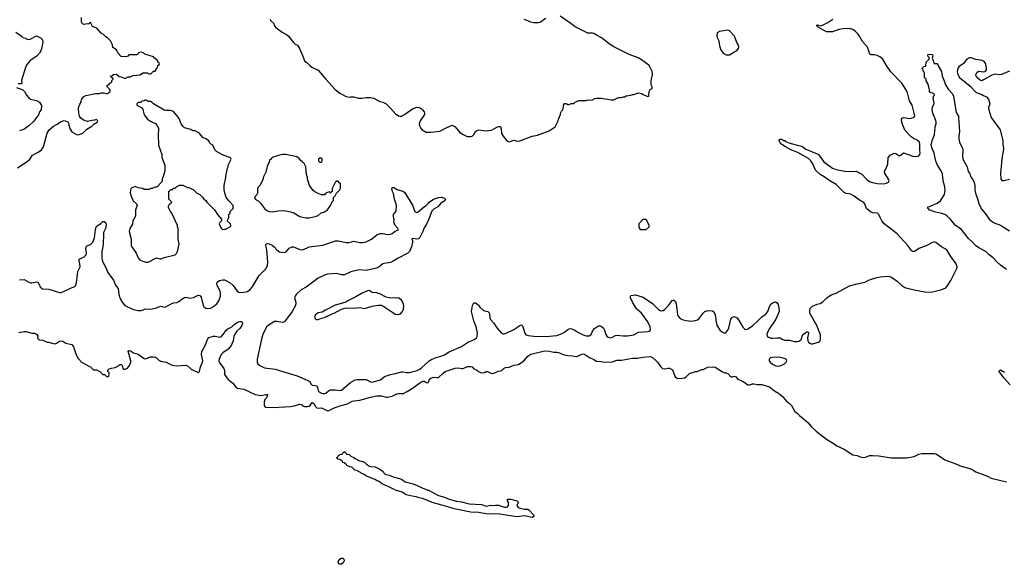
# Model space of a CAD drawing. Header units: inches. Extents: x 2528705 to 2676837, y 911742 to 1023252.
# Tile 20 of 143: x 2554691 to 2567481, y 960525 to 967603. Entities that reach past the tile are written whole.
import ezdxf

# ---------------------------------------------------------------- set-up
doc = ezdxf.new("R2010")
doc.units = ezdxf.units.IN
doc.header["$MEASUREMENT"] = 0
doc.layers.add('C5956', color=7, linetype='Continuous')
doc.layers.add('C5966', color=7, linetype='Continuous')

msp = doc.modelspace()

# ---------------------------------------------------------------- linework, layer by layer
at = {"layer": 'C5956', "color": 5}
for points, elevation in [([(2554662, 965678), (2554790, 965761), (2554825, 965790), (2554859, 965841), (2554930, 965879), (2554973, 965910), (2555001, 965950), (2555049, 966130), (2555073, 966170), (2555130, 966221), (2555170, 966241), (2555230, 966281), (2555270, 966291), (2555316, 966276), (2555331, 966251), (2555331, 966230), (2555341, 966190), (2555370, 966146), (2555430, 966111), (2555452, 966108), (2555510, 966127), (2555562, 966178), (2555630, 966218), (2555654, 966246), (2555698, 966270), (2555706, 966290), (2555690, 966306), (2555664, 966296), (2555630, 966294), (2555570, 966279), (2555530, 966294), (2555485, 966325), (2555469, 966349), (2555461, 966390), (2555454, 966450), (2555459, 966470), (2555474, 966506), (2555489, 966530), (2555489, 966551), (2555498, 966570), (2555522, 966598), (2555550, 966618), (2555675, 966645), (2555730, 966645), (2555750, 966652), (2555790, 966652), (2555810, 966642), (2555830, 966642), (2555846, 966650), (2555866, 966670), (2555866, 966690), (2555826, 966730), (2555826, 966750), (2555850, 966754), (2555863, 966777), (2555886, 966790), (2555887, 966813), (2555906, 966830), (2555902, 966842), (2555887, 966847), (2555882, 966862), (2555866, 966870), (2555902, 966878), (2555910, 966892), (2555950, 966894), (2555984, 966864), (2556010, 966862), (2556050, 966842), (2556070, 966842), (2556100, 966860), (2556130, 966862), (2556163, 966877), (2556256, 966884), (2556293, 966913), (2556350, 966914), (2556364, 966904), (2556390, 966894), (2556430, 966934), (2556450, 966934), (2556466, 966950), (2556466, 966970), (2556482, 966978), (2556486, 967010), (2556502, 967018), (2556506, 967030), (2556502, 967042), (2556486, 967050), (2556486, 967070), (2556466, 967086), (2556466, 967090), (2556442, 967102), (2556430, 967118), (2556315, 967155), (2556298, 967170), (2556270, 967182), (2556234, 967170), (2556224, 967156), (2556207, 967147), (2556110, 967146), (2556094, 967130), (2556070, 967118), (2556010, 967126), (2555968, 967170), (2555948, 967210), (2555902, 967242), (2555896, 967276), (2555870, 967326), (2555830, 967368), (2555810, 967378), (2555778, 967410), (2555750, 967428), (2555692, 967492), (2555635, 967515), (2555610, 967566), (2555598, 967562), (2555590, 967546), (2555570, 967548), (2555530, 967542), (2555508, 967550), (2555496, 967576), (2555495, 967630)], 80), ([(2557944, 967610), (2557951, 967590), (2557990, 967558), (2558003, 967523), (2558020, 967500), (2558101, 967440), (2558158, 967410), (2558185, 967390), (2558247, 967307), (2558270, 967285), (2558298, 967270), (2558325, 967230), (2558371, 967130), (2558392, 967070), (2558424, 967044), (2558454, 967010), (2558486, 966986), (2558570, 966945), (2558668, 966828), (2558790, 966696), (2558850, 966646), (2558930, 966606), (2558970, 966596), (2558990, 966601), (2559030, 966601), (2559090, 966581), (2559130, 966581), (2559190, 966591), (2559250, 966591), (2559290, 966581), (2559370, 966541), (2559410, 966531), (2559450, 966511), (2559510, 966455), (2559577, 966377), (2559610, 966354), (2559630, 966351), (2559650, 966351), (2559689, 966370), (2559794, 966446), (2559850, 966466), (2559882, 966462), (2559907, 966447), (2559925, 966430), (2559945, 966405), (2559951, 966390), (2559951, 966370), (2559895, 966290), (2559881, 966250), (2559883, 966223), (2559896, 966196), (2559921, 966170), (2559970, 966143), (2559990, 966139), (2560000, 966139)], 80), ([(2554640, 967440), (2554710, 967392), (2554730, 967372), (2554770, 967362), (2554790, 967345), (2554826, 967350), (2554910, 967391), (2554970, 967362), (2554982, 967350), (2554991, 967310), (2554970, 967206), (2554950, 967168), (2554912, 967130), (2554828, 967072), (2554781, 967010), (2554761, 966970), (2554713, 966813), (2554718, 966790), (2554714, 966770), (2554670, 966768)], 80), ([(2554650, 966722), (2554731, 966691), (2554752, 966670), (2554781, 966621), (2554810, 966585), (2554831, 966571), (2554911, 966551), (2554950, 966532), (2554973, 966487), (2554972, 966430), (2554950, 966406), (2554935, 966365), (2554875, 966285), (2554810, 966224), (2554746, 966174), (2554690, 966159)], 80), ([(2554690, 964223), (2554750, 964225), (2554810, 964191), (2554830, 964185), (2554850, 964184), (2554910, 964197), (2554930, 964186), (2554959, 964130), (2554987, 964107), (2555070, 964102), (2555210, 964059), (2555230, 964058), (2555250, 964064), (2555350, 964114), (2555406, 964134), (2555415, 964145), (2555430, 964182), (2555448, 964330), (2555475, 964390), (2555474, 964430), (2555462, 964470), (2555463, 964490), (2555530, 964520), (2555553, 964547), (2555560, 964570), (2555551, 964630), (2555553, 964650), (2555570, 964668), (2555610, 964681), (2555640, 964710), (2555664, 964770), (2555674, 964870), (2555686, 964910), (2555710, 964933), (2555747, 964953), (2555770, 964978), (2555790, 964981), (2555810, 964961), (2555814, 964934), (2555804, 964890), (2555781, 964839), (2555778, 964822), (2555775, 964675), (2555758, 964590), (2555758, 964510), (2555762, 964482), (2555773, 964453), (2555808, 964390), (2555836, 964316), (2555910, 964217), (2555934, 964154), (2555969, 964109), (2555980, 964030), (2555990, 963990), (2556023, 963930), (2556058, 963890), (2556090, 963870), (2556170, 963838), (2556230, 963825), (2556270, 963822), (2556330, 963844), (2556370, 963842), (2556410, 963847), (2556470, 963859), (2556522, 963878), (2556570, 963866), (2556590, 963871), (2556650, 963907), (2556690, 963923), (2556732, 963928), (2556760, 963940), (2556810, 963981), (2556830, 963991), (2556850, 963995), (2556910, 963983), (2556947, 963993), (2557010, 964024), (2557030, 964019), (2557050, 963998), (2557074, 963890), (2557085, 963870), (2557110, 963852), (2557130, 963849), (2557170, 963855), (2557210, 963874), (2557253, 963910), (2557280, 963950), (2557300, 964010), (2557300, 964050), (2557294, 964074), (2557257, 964150), (2557254, 964170), (2557258, 964190), (2557285, 964215), (2557330, 964223), (2557350, 964220), (2557370, 964214), (2557424, 964184), (2557464, 964150), (2557516, 964076), (2557540, 964060), (2557570, 964058), (2557630, 964065), (2557650, 964070), (2557682, 964090), (2557710, 964125), (2557802, 964278), (2557876, 964350), (2557891, 964370), (2557910, 964410), (2557916, 964450), (2557901, 964610), (2557889, 964670), (2557895, 964690), (2557910, 964695), (2557930, 964692), (2557970, 964674), (2557998, 964650), (2558033, 964610), (2558067, 964587), (2558090, 964580), (2558130, 964579), (2558157, 964590), (2558190, 964632), (2558230, 964649), (2558250, 964649), (2558270, 964642), (2558330, 964615), (2558370, 964614), (2558450, 964650), (2558630, 964673), (2558792, 964728), (2558830, 964727), (2558930, 964706), (2558970, 964708), (2559030, 964723), (2559050, 964721), (2559106, 964706), (2559150, 964706), (2559190, 964718), (2559262, 964750), (2559330, 964806), (2559370, 964826), (2559410, 964826), (2559470, 964811), (2559510, 964817), (2559530, 964825), (2559570, 964854), (2559612, 964870), (2559603, 964890), (2559570, 964930), (2559558, 964950), (2559553, 964970), (2559556, 964996), (2559545, 965045), (2559545, 965070), (2559550, 965086), (2559570, 965099), (2559580, 965120), (2559585, 965190), (2559579, 965219), (2559560, 965270), (2559545, 965345), (2559534, 965370), (2559527, 965410), (2559530, 965422), (2559550, 965421), (2559596, 965396), (2559670, 965376), (2559690, 965360), (2559794, 965194), (2559826, 965110), (2559830, 965104), (2559850, 965099), (2559870, 965108), (2559950, 965175), (2559973, 965187), (2560000, 965217)], 60), ([(2560000, 965002), (2559970, 964938), (2559944, 964896), (2559929, 964850), (2559890, 964772), (2559870, 964753), (2559850, 964751), (2559802, 964758), (2559787, 964753), (2559794, 964734), (2559794, 964710), (2559780, 964650), (2559756, 964590), (2559733, 964567), (2559599, 964501), (2559530, 964455), (2559510, 964448), (2559425, 964435), (2559410, 964428), (2559362, 964390), (2559326, 964374), (2559190, 964345), (2559110, 964350), (2559064, 964344), (2558994, 964326), (2558910, 964289), (2558870, 964288), (2558810, 964306), (2558690, 964297), (2558650, 964284), (2558570, 964244), (2558414, 964126), (2558349, 964091), (2558284, 964030), (2558269, 964010), (2558262, 963990), (2558278, 963930), (2558278, 963910), (2558270, 963878), (2558230, 963809), (2558130, 963677), (2558108, 963668), (2558030, 963680), (2558001, 963679), (2557920, 963630), (2557897, 963610), (2557850, 963510), (2557832, 963450), (2557776, 963190), (2557776, 963150), (2557786, 963130), (2557810, 963110), (2557870, 963077), (2558010, 963061), (2558110, 963033), (2558295, 962975), (2558436, 962916), (2558459, 962899), (2558474, 962870), (2558490, 962855), (2558530, 962850), (2558550, 962843), (2558561, 962821), (2558573, 962773), (2558610, 962751), (2558630, 962747), (2558650, 962745), (2558670, 962751), (2558702, 962778), (2558730, 962792), (2558790, 962794), (2558850, 962782), (2558870, 962788), (2558990, 962886), (2559050, 962922), (2559070, 962929), (2559190, 962929), (2559250, 962896), (2559270, 962892), (2559377, 962923), (2559430, 962967), (2559510, 962994), (2559574, 963006), (2559650, 963027), (2559670, 963027), (2559716, 963016), (2559750, 963017), (2559854, 963046), (2559890, 963062), (2559910, 963077), (2560000, 963161)], 60), ([(2554681, 963539), (2554750, 963551), (2554774, 963550), (2554850, 963527), (2554890, 963531), (2554916, 963510), (2554926, 963490), (2554921, 963470), (2554930, 963452), (2554950, 963441), (2554990, 963438), (2555050, 963411), (2555070, 963411), (2555110, 963398), (2555150, 963392), (2555170, 963398), (2555210, 963426), (2555231, 963431), (2555250, 963426), (2555290, 963401), (2555370, 963381), (2555391, 963350), (2555420, 963260), (2555446, 963206), (2555482, 963170), (2555491, 963151), (2555510, 963145), (2555590, 963098), (2555611, 963091), (2555650, 963052), (2555691, 963051), (2555731, 963031), (2555770, 962994), (2555794, 962990), (2555814, 962970), (2555830, 962962), (2555850, 962974), (2555854, 962990), (2555852, 963012), (2555838, 963030), (2555838, 963050), (2555854, 963066), (2555884, 963076), (2555930, 963081), (2555974, 963105), (2555990, 963121), (2556002, 963122), (2556010, 963122), (2556022, 963110), (2556030, 963074), (2556041, 963061), (2556060, 963060), (2556090, 963072), (2556119, 963110), (2556133, 963150), (2556133, 963170), (2556104, 963276), (2556102, 963290), (2556110, 963302), (2556130, 963298), (2556170, 963273), (2556230, 963255), (2556310, 963201), (2556330, 963196), (2556390, 963223), (2556430, 963223), (2556450, 963219), (2556470, 963207), (2556499, 963179), (2556523, 963163), (2556593, 963153), (2556670, 963111), (2556730, 963106), (2556850, 963114), (2556870, 963106), (2556919, 963059), (2557010, 963019), (2557018, 963022), (2557029, 963031), (2557040, 963090), (2557067, 963150), (2557070, 963170), (2557055, 963250), (2557058, 963290), (2557103, 963377), (2557130, 963446), (2557150, 963471), (2557210, 963491), (2557230, 963491), (2557290, 963475), (2557310, 963483), (2557349, 963530), (2557370, 963565), (2557395, 963585), (2557449, 963611), (2557479, 963641), (2557519, 963670), (2557550, 963680), (2557570, 963679), (2557581, 963670), (2557585, 963650), (2557577, 963630), (2557550, 963589), (2557510, 963554), (2557485, 963515), (2557475, 963485), (2557465, 963430), (2557440, 963370), (2557401, 963319), (2557328, 963272), (2557307, 963253), (2557281, 963190), (2557278, 963170), (2557283, 963150), (2557342, 963070), (2557350, 963050), (2557353, 962990), (2557394, 962930), (2557459, 962879), (2557503, 962823), (2557515, 962815), (2557602, 962802), (2557750, 962731), (2557830, 962719), (2557890, 962733), (2557911, 962731), (2557907, 962710), (2557896, 962690), (2557874, 962666), (2557865, 962635), (2557866, 962590), (2557875, 962575), (2557890, 962566), (2557984, 962564), (2558210, 962577), (2558272, 962588), (2558330, 962607), (2558350, 962604), (2558366, 962586), (2558390, 962576), (2558430, 962574), (2558450, 962580), (2558463, 962590), (2558490, 962627), (2558510, 962616), (2558535, 962575), (2558550, 962559), (2558570, 962554), (2558610, 962559), (2558690, 962520), (2558710, 962523), (2558767, 962553), (2558850, 962586), (2558950, 962612), (2559010, 962645), (2559030, 962651), (2559110, 962657), (2559250, 962696), (2559330, 962713), (2559390, 962715), (2559450, 962696), (2559470, 962696), (2559530, 962710), (2559590, 962740), (2559610, 962745), (2559675, 962745), (2559726, 962770), (2559770, 962803), (2559821, 962830), (2559890, 962882), (2559930, 962904), (2559950, 962907), (2559970, 962888), (2559990, 962883), (2559998, 962890), (2560000, 962894)], 40), ([(2560000, 961348), (2559922, 961382), (2559879, 961390), (2559843, 961403), (2559788, 961410), (2559710, 961430), (2559661, 961461), (2559575, 961490), (2559478, 961538), (2559442, 961550), (2559401, 961570), (2559350, 961606), (2559330, 961609), (2559307, 961627), (2559290, 961630), (2559266, 961646), (2559195, 961670), (2559158, 961698), (2559129, 961710), (2559120, 961720), (2559080, 961740), (2559044, 961750), (2559006, 961786), (2558978, 961790), (2558942, 961810), (2558938, 961818), (2558904, 961844), (2558888, 961850), (2558886, 961866), (2558866, 961870), (2558862, 961882), (2558848, 961888), (2558826, 961890), (2558822, 961902), (2558806, 961910), (2558822, 961918), (2558827, 961933), (2558842, 961938), (2558847, 961953), (2558882, 961958), (2558887, 961973), (2558902, 961978), (2558910, 961994), (2558918, 961978), (2558934, 961970), (2558938, 961958), (2558970, 961952), (2558991, 961931), (2559030, 961912), (2559041, 961901), (2559070, 961891), (2559095, 961875), (2559170, 961851), (2559191, 961831), (2559226, 961806), (2559250, 961796), (2559310, 961791), (2559370, 961761), (2559411, 961730), (2559427, 961707), (2559450, 961691), (2559490, 961685), (2559541, 961661), (2559594, 961650), (2559650, 961631), (2559697, 961597), (2559802, 961570), (2559856, 961550), (2559919, 961519), (2559995, 961490), (2560000, 961487)], 20)]:
    msp.add_lwpolyline(points, dxfattribs=dict(at, elevation=elevation))
for points, elevation in [([(2556322, 966558), (2556310, 966546), (2556278, 966542), (2556270, 966526), (2556230, 966526), (2556214, 966510), (2556214, 966490), (2556277, 966457), (2556290, 966434), (2556310, 966365), (2556350, 966311), (2556390, 966283), (2556454, 966254), (2556474, 966234), (2556494, 966194), (2556496, 966170), (2556491, 966109), (2556495, 965970), (2556538, 965850), (2556538, 965810), (2556576, 965710), (2556577, 965637), (2556557, 965563), (2556542, 965530), (2556540, 965500), (2556534, 965490), (2556472, 965428), (2556453, 965427), (2556412, 965408), (2556393, 965407), (2556370, 965398), (2556310, 965398), (2556290, 965408), (2556230, 965419), (2556190, 965434), (2556150, 965419), (2556137, 965403), (2556130, 965386), (2556128, 965352), (2556138, 965310), (2556166, 965250), (2556208, 965210), (2556218, 965190), (2556197, 965130), (2556196, 965050), (2556162, 964990), (2556155, 964945), (2556124, 964890), (2556116, 964870), (2556114, 964850), (2556139, 964750), (2556139, 964670), (2556147, 964650), (2556203, 964570), (2556231, 964510), (2556250, 964483), (2556290, 964463), (2556330, 964451), (2556350, 964451), (2556370, 964458), (2556450, 964501), (2556470, 964506), (2556510, 964496), (2556530, 964496), (2556570, 964511), (2556710, 964545), (2556730, 964564), (2556741, 964590), (2556763, 964690), (2556749, 964750), (2556749, 964890), (2556742, 964910), (2556742, 964930), (2556668, 965090), (2556649, 965109), (2556618, 965170), (2556636, 965204), (2556666, 965230), (2556628, 965270), (2556627, 965367), (2556630, 965374), (2556642, 965378), (2556650, 965394), (2556682, 965398), (2556687, 965413), (2556710, 965414), (2556728, 965432), (2556768, 965452), (2556810, 965452), (2556870, 965422), (2556890, 965422), (2556951, 965391), (2556990, 965352), (2557030, 965332), (2557072, 965290), (2557082, 965270), (2557111, 965251), (2557122, 965230), (2557222, 965130), (2557262, 965070), (2557314, 965010), (2557314, 964990), (2557290, 964966), (2557282, 964950), (2557310, 964894), (2557330, 964874), (2557350, 964882), (2557370, 964882), (2557430, 964914), (2557435, 964930), (2557428, 964950), (2557386, 964990), (2557396, 965004), (2557407, 965033), (2557408, 965070), (2557426, 965090), (2557426, 965110), (2557466, 965150), (2557466, 965190), (2557410, 965248), (2557375, 965295), (2557355, 965350), (2557349, 965390), (2557349, 965449), (2557369, 965550), (2557369, 965570), (2557388, 965652), (2557389, 965671), (2557398, 965690), (2557398, 965710), (2557438, 965790), (2557430, 965806), (2557326, 965846), (2557248, 965890), (2557228, 965910), (2557198, 965970), (2557168, 965990), (2557160, 966000), (2557148, 966030), (2557118, 966050), (2557069, 966070), (2557030, 966118), (2557010, 966135), (2556970, 966158), (2556940, 966160), (2556915, 966175), (2556830, 966198), (2556814, 966214), (2556790, 966248), (2556779, 966270), (2556769, 966309), (2556750, 966338), (2556688, 966410), (2556650, 966424), (2556590, 966424), (2556570, 966429), (2556430, 966508), (2556410, 966528), (2556390, 966538), (2556360, 966540), (2556336, 966556)], 80), ([(2558150, 965849), (2558110, 965849), (2558050, 965837), (2557972, 965810), (2557950, 965786), (2557938, 965782), (2557934, 965750), (2557924, 965736), (2557905, 965695), (2557902, 965670), (2557892, 965648), (2557891, 965629), (2557852, 965550), (2557852, 965530), (2557810, 965446), (2557790, 965426), (2557782, 965410), (2557782, 965350), (2557770, 965326), (2557750, 965306), (2557742, 965290), (2557752, 965270), (2557787, 965247), (2557818, 965218), (2557870, 965147), (2557903, 965123), (2557930, 965111), (2557970, 965104), (2558050, 965118), (2558110, 965121), (2558150, 965118), (2558210, 965106), (2558251, 965091), (2558330, 965047), (2558410, 965027), (2558450, 965027), (2558530, 965043), (2558570, 965058), (2558609, 965091), (2558650, 965105), (2558689, 965131), (2558729, 965190), (2558740, 965220), (2558756, 965244), (2558766, 965250), (2558767, 965293), (2558790, 965314), (2558806, 965350), (2558848, 965390), (2558858, 965410), (2558858, 965470), (2558843, 965483), (2558830, 965506), (2558810, 965506), (2558790, 965486), (2558752, 965410), (2558752, 965368), (2558738, 965362), (2558730, 965346), (2558722, 965362), (2558710, 965366), (2558670, 965348), (2558650, 965328), (2558610, 965328), (2558570, 965342), (2558525, 965365), (2558502, 965382), (2558455, 965450), (2558429, 965530), (2558429, 965550), (2558415, 965590), (2558408, 965690), (2558382, 965742), (2558370, 965746), (2558362, 965762), (2558350, 965766), (2558320, 965800), (2558290, 965819)], 80), ([(2558590, 965804), (2558571, 965790), (2558571, 965770), (2558590, 965751), (2558610, 965751), (2558621, 965770), (2558621, 965790), (2558610, 965801)], 80), ([(2559230, 964082), (2559210, 964079), (2559138, 964050), (2559059, 964001), (2558952, 963950), (2558927, 963933), (2558883, 963917), (2558790, 963892), (2558665, 963830), (2558619, 963801), (2558570, 963792), (2558550, 963782), (2558530, 963764), (2558523, 963750), (2558523, 963730), (2558530, 963716), (2558546, 963706), (2558570, 963707), (2558610, 963725), (2558650, 963731), (2558750, 963781), (2558778, 963790), (2558870, 963841), (2558930, 963858), (2559030, 963855), (2559110, 963863), (2559170, 963851), (2559270, 963881), (2559350, 963891), (2559390, 963891), (2559410, 963885), (2559550, 963787), (2559570, 963776), (2559610, 963771), (2559639, 963781), (2559664, 963810), (2559678, 963842), (2559679, 963890), (2559669, 963929), (2559650, 963958), (2559610, 963989), (2559570, 963984), (2559490, 963989), (2559450, 963998), (2559370, 964042), (2559345, 964045), (2559330, 964058), (2559306, 964054), (2559270, 964056)], 80), ([(2558850, 960525), (2558842, 960530), (2558829, 960550), (2558833, 960570), (2558850, 960591), (2558870, 960604), (2558890, 960603), (2558903, 960590), (2558905, 960570), (2558894, 960546), (2558870, 960529)], 20)]:
    msp.add_lwpolyline(points, close=True, dxfattribs=dict(at, elevation=elevation))
at = {"layer": 'C5966', "color": 5}
for points, elevation in [([(2560000, 966139), (2560030, 966141), (2560150, 966156), (2560238, 966202), (2560310, 966231), (2560350, 966212), (2560403, 966143), (2560451, 966111), (2560505, 966085), (2560550, 966085), (2560570, 966091), (2560590, 966111), (2560614, 966150), (2560630, 966163), (2560649, 966171), (2560750, 966158), (2560810, 966166), (2560830, 966171), (2560890, 966208), (2560910, 966215), (2560930, 966216), (2560935, 966215), (2560944, 966184), (2560950, 966125), (2560970, 966091), (2561021, 966030), (2561050, 966017), (2561110, 966035), (2561150, 966025), (2561190, 966028), (2561350, 966087), (2561417, 966103), (2561570, 966158), (2561646, 966210), (2561688, 966290), (2561689, 966311), (2561718, 966370), (2561718, 966390), (2561730, 966414), (2561747, 966433), (2561760, 966500), (2561768, 966512), (2561790, 966512), (2561810, 966502), (2561830, 966502), (2561853, 966513), (2561890, 966514), (2561908, 966532), (2561953, 966553), (2562050, 966554), (2562070, 966562), (2562090, 966558), (2562130, 966562), (2562163, 966577), (2562190, 966582), (2562250, 966582), (2562292, 966572), (2562330, 966571), (2562370, 966562), (2562410, 966562), (2562470, 966592), (2562510, 966592), (2562530, 966602), (2562550, 966602), (2562570, 966611), (2562630, 966622), (2562650, 966631), (2562670, 966631), (2562730, 966651), (2562770, 966645), (2562792, 966630), (2562850, 966605), (2562867, 966613), (2562863, 966623), (2562869, 966671), (2562883, 966697), (2562906, 966710), (2562906, 966730), (2562895, 966755), (2562894, 966810), (2562913, 966890), (2562909, 966930), (2562883, 966983), (2562864, 967010), (2562770, 967083), (2562727, 967107), (2562610, 967152), (2562410, 967249), (2562347, 967287), (2562250, 967369), (2562194, 967395), (2562150, 967422), (2562130, 967428), (2562070, 967428), (2561908, 967510), (2561870, 967535), (2561850, 967555), (2561710, 967649)], 80), ([(2560000, 963161), (2560010, 963170), (2560030, 963183), (2560087, 963207), (2560150, 963225), (2560210, 963249), (2560270, 963286), (2560430, 963354), (2560522, 963418), (2560570, 963432), (2560604, 963450), (2560624, 963470), (2560633, 963487), (2560639, 963530), (2560621, 963610), (2560592, 963690), (2560560, 963810), (2560572, 963888), (2560590, 963921), (2560610, 963923), (2560630, 963911), (2560650, 963893), (2560668, 963868), (2560710, 963830), (2560730, 963820), (2560771, 963810), (2560790, 963795), (2560796, 963776), (2560799, 963730), (2560807, 963707), (2560850, 963659), (2560890, 963599), (2560949, 963530), (2560970, 963520), (2560990, 963520), (2561010, 963527), (2561110, 963578), (2561190, 963630), (2561210, 963637), (2561223, 963623), (2561252, 963530), (2561268, 963508), (2561298, 963498), (2561370, 963490), (2561530, 963484), (2561670, 963500), (2561737, 963523), (2561770, 963541), (2561810, 963575), (2561830, 963586), (2561850, 963589), (2561894, 963574), (2561950, 963539), (2562010, 963509), (2562050, 963495), (2562087, 963493), (2562114, 963510), (2562136, 963564), (2562157, 963590), (2562210, 963624), (2562230, 963625), (2562250, 963615), (2562273, 963593), (2562286, 963566), (2562304, 963510), (2562318, 963490), (2562337, 963477), (2562370, 963469), (2562390, 963475), (2562430, 963497), (2562450, 963502), (2562530, 963493), (2562585, 963495), (2562670, 963508), (2562730, 963543), (2562851, 963549), (2562870, 963554), (2562886, 963570), (2562883, 963610), (2562850, 963676), (2562770, 963790), (2562705, 963845), (2562651, 963930), (2562624, 963990), (2562624, 964010), (2562630, 964018), (2562690, 964027), (2562790, 963998), (2562910, 963916), (2562990, 963836), (2563010, 963824), (2563030, 963819), (2563050, 963825), (2563070, 963839), (2563120, 963890), (2563170, 963959), (2563190, 963959), (2563210, 963939), (2563219, 963910), (2563237, 963770), (2563244, 963750), (2563270, 963720), (2563310, 963702), (2563350, 963692), (2563410, 963686), (2563470, 963692), (2563496, 963704), (2563519, 963721), (2563570, 963791), (2563590, 963810), (2563630, 963822), (2563690, 963819), (2563707, 963807), (2563726, 963766), (2563738, 963670), (2563750, 963623), (2563790, 963565), (2563830, 963536), (2563850, 963531), (2563870, 963542), (2563892, 963570), (2563903, 963597), (2563930, 963710), (2563950, 963736), (2563970, 963744), (2564010, 963728), (2564038, 963690), (2564085, 963605), (2564110, 963583), (2564130, 963578), (2564150, 963585), (2564210, 963626), (2564277, 963683), (2564330, 963742), (2564382, 963778), (2564409, 963811), (2564430, 963875), (2564450, 963907), (2564470, 963924), (2564510, 963938), (2564530, 963925), (2564542, 963902), (2564554, 963854), (2564556, 963810), (2564513, 963710), (2564424, 963576), (2564403, 963537), (2564396, 963510), (2564402, 963490), (2564418, 963478), (2564450, 963464), (2564470, 963462), (2564529, 963469), (2564570, 963467), (2564606, 963446), (2564630, 963439), (2564690, 963436), (2564750, 963419), (2564790, 963419), (2564814, 963426), (2564839, 963441), (2564847, 963453), (2564855, 963490), (2564866, 963510), (2564910, 963543), (2564930, 963551), (2564939, 963530), (2564924, 963470), (2564927, 963430), (2564938, 963410), (2564957, 963397), (2564971, 963391), (2564991, 963391), (2565069, 963411), (2565080, 963420), (2565089, 963431), (2565095, 963450), (2565094, 963506), (2565044, 963630), (2564957, 963790), (2564953, 963827), (2564959, 963850), (2564990, 963881), (2565050, 963906), (2565090, 963916), (2565126, 963934), (2565174, 963990), (2565230, 964027), (2565295, 964050), (2565470, 964143), (2565570, 964172), (2565670, 964193), (2565730, 964222), (2565827, 964253), (2565870, 964262), (2565970, 964268), (2565990, 964267), (2566017, 964257), (2566090, 964205), (2566151, 964150), (2566190, 964124), (2566310, 964090), (2566450, 964066), (2566510, 964062), (2566550, 964065), (2566670, 964096), (2566720, 964120), (2566749, 964151), (2566786, 964214), (2566865, 964370), (2566869, 964390), (2566854, 964430), (2566785, 964525), (2566734, 964614), (2566664, 964650), (2566590, 964709), (2566570, 964714), (2566530, 964699), (2566473, 964667), (2566370, 964630), (2566325, 964595), (2566310, 964590), (2566290, 964592), (2566270, 964609), (2566228, 964668), (2566090, 964819), (2565920, 964950), (2565890, 964990), (2565867, 965030), (2565850, 965073), (2565835, 965090), (2565770, 965092), (2565745, 965105), (2565692, 965150), (2565668, 965208), (2565650, 965230), (2565598, 965258), (2565530, 965309), (2565490, 965331), (2565470, 965339), (2565425, 965345), (2565399, 965359), (2565299, 965459), (2565213, 965510), (2565142, 965562), (2565089, 965590), (2565030, 965649), (2564996, 965730), (2564967, 965770), (2564937, 965797), (2564798, 965878), (2564710, 965910), (2564639, 965950), (2564579, 965990), (2564555, 966030), (2564558, 966042), (2564568, 966052), (2564590, 966051), (2564614, 966034), (2564630, 966031), (2564641, 966020), (2564683, 966003), (2564807, 965967), (2564850, 965960), (2564902, 965922), (2565050, 965861), (2565066, 965850), (2565086, 965830), (2565136, 965756), (2565250, 965673), (2565296, 965656), (2565430, 965632), (2565555, 965635), (2565630, 965594), (2565692, 965530), (2565730, 965500), (2565770, 965485), (2565830, 965473), (2565910, 965470), (2565950, 965478), (2565977, 965490), (2565985, 965510), (2565979, 965530), (2565929, 965610), (2565927, 965630), (2565933, 965650), (2565956, 965690), (2565969, 965730), (2565973, 965810), (2565997, 965843), (2566050, 965867), (2566070, 965863), (2566110, 965836), (2566130, 965839), (2566170, 965871), (2566293, 965827), (2566330, 965825), (2566358, 965830), (2566370, 965834), (2566384, 965850), (2566387, 965870), (2566382, 965910), (2566386, 965986), (2566379, 966010), (2566350, 966036), (2566310, 966054), (2566270, 966080), (2566187, 966167), (2566161, 966230), (2566152, 966270), (2566147, 966310), (2566155, 966325), (2566170, 966330), (2566250, 966320), (2566270, 966322), (2566299, 966330), (2566318, 966350), (2566312, 966388), (2566283, 966490), (2566251, 966550), (2566224, 966650), (2566210, 966681), (2566150, 966779), (2566007, 966927), (2565950, 967006), (2565905, 967090), (2565875, 967115), (2565830, 967136), (2565796, 967145), (2565750, 967147), (2565735, 967155), (2565705, 967245), (2565641, 967321), (2565599, 967390), (2565577, 967417), (2565547, 967450), (2565513, 967473), (2565470, 967488), (2565390, 967484), (2565330, 967474), (2565250, 967445), (2565183, 967443), (2565170, 967445), (2565055, 967510), (2565044, 967530), (2565050, 967534), (2565069, 967531), (2565090, 967521), (2565110, 967525), (2565190, 967566), (2565252, 967610)], 60), ([(2561524, 967616), (2561490, 967598), (2561470, 967578), (2561450, 967568), (2561430, 967562), (2561370, 967562), (2561329, 967569), (2561270, 967598), (2561244, 967604)], 80), ([(2567510, 964358), (2567430, 964413), (2567379, 964459), (2567335, 964510), (2567285, 964545), (2567240, 964590), (2567150, 964637), (2567109, 964669), (2567070, 964713), (2567018, 964758), (2566920, 964880), (2566846, 964930), (2566776, 965016), (2566734, 965054), (2566710, 965070), (2566670, 965085), (2566570, 965106), (2566530, 965125), (2566510, 965129), (2566502, 965142), (2566488, 965150), (2566486, 965170), (2566510, 965175), (2566610, 965219), (2566653, 965247), (2566704, 965330), (2566713, 965387), (2566708, 965430), (2566689, 965510), (2566679, 965599), (2566660, 965640), (2566612, 965710), (2566590, 965763), (2566568, 965870), (2566542, 965930), (2566531, 965970), (2566550, 966046), (2566573, 966107), (2566585, 966210), (2566597, 966250), (2566598, 966270), (2566593, 966293), (2566553, 966390), (2566543, 966430), (2566549, 966470), (2566569, 966510), (2566558, 966590), (2566575, 966630), (2566563, 966643), (2566550, 966649), (2566526, 966650), (2566510, 966666), (2566509, 966690), (2566490, 966766), (2566466, 966810), (2566466, 966830), (2566446, 966850), (2566446, 966910), (2566442, 966922), (2566430, 966926), (2566422, 966962), (2566408, 966970), (2566422, 966978), (2566430, 966994), (2566462, 966998), (2566468, 967052), (2566506, 967090), (2566506, 967110), (2566488, 967130), (2566490, 967154), (2566550, 967152), (2566552, 967132), (2566542, 967102), (2566550, 967094), (2566570, 967034), (2566610, 967034), (2566614, 967030), (2566624, 967004), (2566666, 966930), (2566674, 966870), (2566701, 966810), (2566718, 966758), (2566757, 966697), (2566810, 966637), (2566823, 966610), (2566856, 966396), (2566884, 966350), (2566888, 966330), (2566899, 966150), (2566891, 966091), (2566891, 966050), (2566901, 966010), (2566938, 965930), (2566942, 965910), (2566939, 965830), (2566943, 965790), (2566962, 965750), (2566999, 965690), (2567010, 965632), (2567028, 965608), (2567051, 965551), (2567076, 965516), (2567088, 965488), (2567097, 965450), (2567099, 965390), (2567108, 965350), (2567135, 965275), (2567149, 965210), (2567190, 965134), (2567238, 965078), (2567286, 965010), (2567310, 964987), (2567350, 964964), (2567430, 964934), (2567550, 964859)], 40), ([(2567548, 966932), (2567446, 966890), (2567410, 966888), (2567370, 966896), (2567350, 966892), (2567320, 966880), (2567210, 966819), (2567190, 966810), (2567170, 966812), (2567126, 966850), (2567114, 966870), (2567112, 966890), (2567130, 966919), (2567150, 966932), (2567210, 966925), (2567230, 966928), (2567242, 966938), (2567250, 966950), (2567251, 966970), (2567241, 967030), (2567219, 967059), (2567193, 967073), (2567110, 967085), (2567050, 967107), (2567030, 967106), (2566996, 967090), (2566950, 967032), (2566891, 966990), (2566876, 966970), (2566867, 966927), (2566876, 966890), (2566901, 966850), (2567038, 966738), (2567110, 966662), (2567130, 966650), (2567191, 966630), (2567210, 966616), (2567250, 966598), (2567275, 966570), (2567291, 966510), (2567277, 966463), (2567278, 966430), (2567295, 966390), (2567309, 966330), (2567427, 966170), (2567461, 966030), (2567461, 965990), (2567470, 965930), (2567467, 965890), (2567454, 965830), (2567431, 965610), (2567434, 965530), (2567450, 965514), (2567474, 965514), (2567550, 965531)], 60), ([(2560000, 965217), (2560012, 965230), (2560065, 965270), (2560130, 965293), (2560170, 965298), (2560210, 965282), (2560222, 965270), (2560212, 965250), (2560163, 965217), (2560124, 965170), (2560076, 965144), (2560047, 965113), (2560027, 965073), (2560013, 965030), (2560000, 965002)], 60), ([(2560000, 962894), (2560016, 962930), (2560034, 962946), (2560070, 962956), (2560110, 962951), (2560130, 962955), (2560190, 963011), (2560219, 963030), (2560350, 963073), (2560390, 963077), (2560430, 963068), (2560450, 963068), (2560510, 963096), (2560550, 963097), (2560570, 963091), (2560590, 963066), (2560628, 963048), (2560651, 963031), (2560690, 963015), (2560730, 963017), (2560750, 963031), (2560770, 963031), (2560810, 963011), (2560830, 963007), (2560850, 963011), (2560910, 963036), (2560955, 963045), (2560986, 963074), (2561010, 963086), (2561030, 963081), (2561050, 963085), (2561110, 963111), (2561170, 963123), (2561239, 963170), (2561292, 963228), (2561330, 963254), (2561490, 963293), (2561550, 963298), (2561630, 963281), (2561670, 963281), (2561690, 963277), (2561750, 963251), (2561810, 963239), (2561870, 963236), (2561913, 963227), (2561930, 963227), (2561995, 963255), (2562010, 963259), (2562030, 963256), (2562091, 963211), (2562148, 963188), (2562184, 963164), (2562242, 963162), (2562292, 963152), (2562390, 963155), (2562450, 963178), (2562510, 963178), (2562650, 963204), (2562717, 963203), (2562784, 963216), (2562884, 963224), (2562910, 963211), (2562954, 963174), (2562978, 963150), (2563018, 963090), (2563042, 963070), (2563070, 963067), (2563110, 963076), (2563130, 963076), (2563170, 963051), (2563201, 962970), (2563210, 962958), (2563230, 962946), (2563250, 962941), (2563297, 962943), (2563326, 962950), (2563350, 962962), (2563390, 963005), (2563470, 963032), (2563490, 963032), (2563550, 963055), (2563570, 963055), (2563632, 963088), (2563693, 963093), (2563726, 963085), (2563830, 963021), (2563850, 963015), (2563870, 963015), (2563890, 963006), (2563930, 962962), (2563950, 962962), (2563970, 962971), (2563990, 962965), (2564018, 962930), (2564090, 962901), (2564150, 962858), (2564170, 962858), (2564211, 962871), (2564230, 962871), (2564270, 962861), (2564330, 962863), (2564430, 962831), (2564498, 962778), (2564550, 962751), (2564570, 962734), (2564603, 962703), (2564647, 962650), (2564690, 962617), (2564716, 962590), (2564758, 962510), (2564791, 962490), (2564819, 962459), (2564870, 962421), (2564927, 962370), (2564977, 962310), (2565036, 962256), (2565173, 962153), (2565269, 962089), (2565306, 962066), (2565400, 962020), (2565512, 961950), (2565570, 961939), (2565610, 961922), (2565650, 961914), (2565690, 961921), (2565730, 961941), (2565770, 961941), (2565850, 961934), (2566010, 961908), (2566130, 961910), (2566210, 961907), (2566312, 961928), (2566370, 961956), (2566410, 961964), (2566570, 961965), (2566590, 961959), (2566634, 961934), (2566710, 961882), (2566850, 961833), (2566921, 961801), (2567032, 961770), (2567078, 961750), (2567110, 961727), (2567262, 961670), (2567310, 961646), (2567510, 961596)], 40), ([(2567558, 962858), (2567474, 962950), (2567415, 963030), (2567418, 963042), (2567430, 963051), (2567483, 963023)], 40), ([(2560000, 961487), (2560130, 961419), (2560210, 961398), (2560270, 961370), (2560366, 961346), (2560430, 961339), (2560530, 961312), (2560690, 961304), (2560750, 961283), (2560810, 961295), (2560849, 961291), (2560870, 961296), (2560910, 961296), (2560988, 961268), (2561010, 961266), (2561029, 961271), (2561039, 961290), (2561039, 961330), (2561028, 961352), (2561028, 961372), (2561070, 961371), (2561136, 961356), (2561154, 961350), (2561162, 961342), (2561165, 961330), (2561151, 961290), (2561165, 961265), (2561193, 961253), (2561250, 961243), (2561290, 961241), (2561310, 961231), (2561366, 961170), (2561370, 961148), (2561350, 961135), (2561250, 961155), (2561150, 961144), (2560930, 961178), (2560750, 961183), (2560650, 961200), (2560550, 961205), (2560333, 961247), (2560223, 961283), (2560050, 961327), (2560000, 961348)], 20)]:
    msp.add_lwpolyline(points, dxfattribs=dict(at, elevation=elevation))
for points, elevation in [([(2563890, 967465), (2563782, 967450), (2563751, 967430), (2563746, 967394), (2563751, 967370), (2563774, 967330), (2563783, 967263), (2563801, 967210), (2563830, 967167), (2563870, 967147), (2563910, 967147), (2564013, 967207), (2564029, 967230), (2564034, 967246), (2564029, 967270), (2564007, 967307), (2563977, 967390), (2563910, 967459)], 80), ([(2562830, 965006), (2562790, 965006), (2562778, 965002), (2562774, 964990), (2562758, 964982), (2562754, 964970), (2562734, 964950), (2562734, 964910), (2562742, 964890), (2562750, 964874), (2562830, 964874), (2562866, 964910), (2562866, 964930), (2562858, 964950)], 80), ([(2564550, 963216), (2564466, 963214), (2564446, 963210), (2564430, 963197), (2564426, 963190), (2564427, 963170), (2564440, 963150), (2564470, 963124), (2564514, 963106), (2564550, 963101), (2564570, 963104), (2564628, 963130), (2564649, 963150), (2564655, 963170), (2564648, 963190), (2564610, 963205)], 60)]:
    msp.add_lwpolyline(points, close=True, dxfattribs=dict(at, elevation=elevation))

doc.saveas('drawing.dxf')
